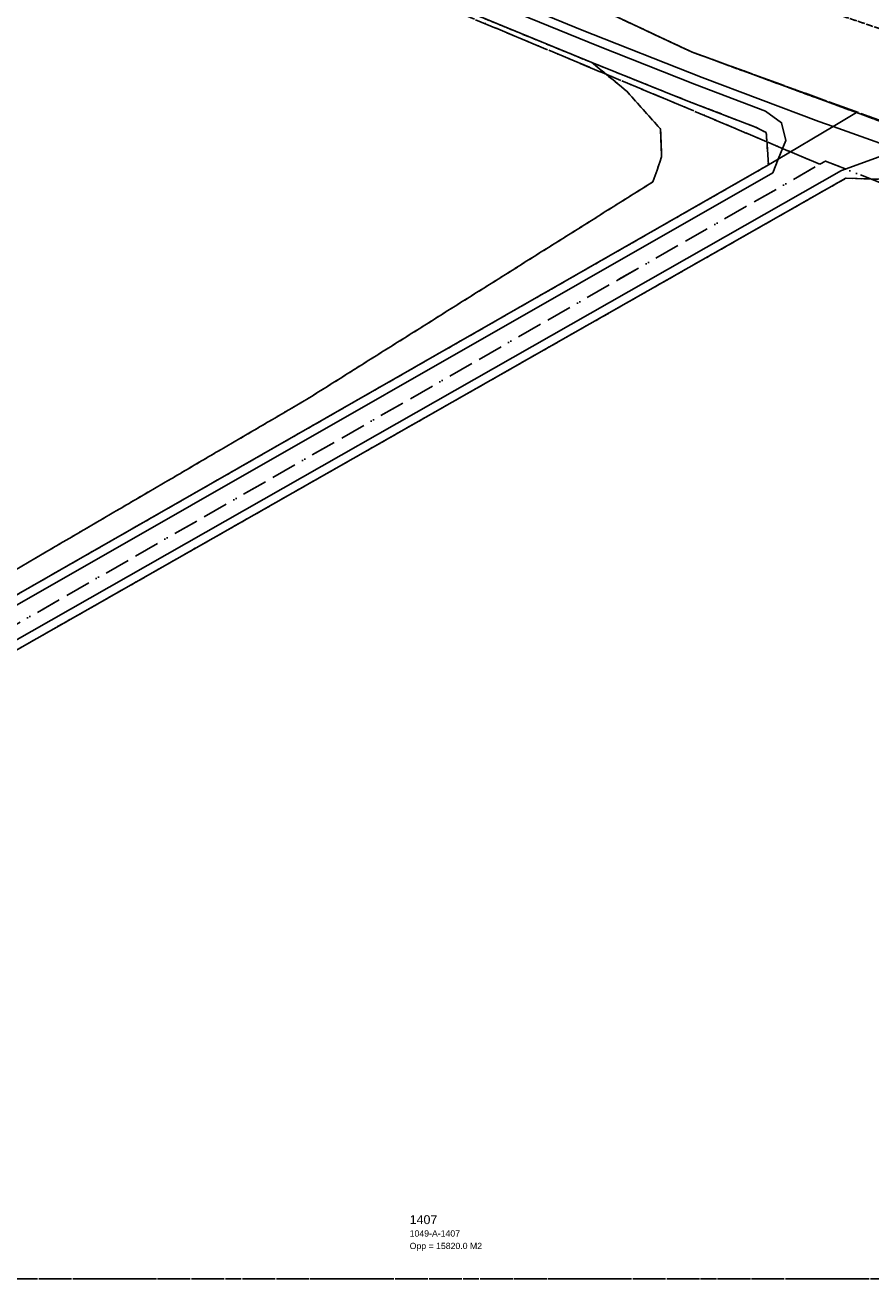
# Model space of a CAD drawing. Header units: millimetres. Extents: x 147731170 to 148246816, y 410327848 to 410827848.
# Tile 7 of 79: x 147860337 to 147907812, y 410327848 to 410398218. Entities that reach past the tile are written whole.
import ezdxf

# ---------------------------------------------------------------- set-up
doc = ezdxf.new("R2010")
doc.units = ezdxf.units.MM
doc.header["$LTSCALE"] = 100
for name, pattern in [('BORDER', [44.45, 12.7, -6.35, 12.7, -6.35, 0, -6.35]), ('HIDDEN', [9.525, 6.35, -3.175]), ('HIDDEN2', [4.7625, 3.175, -1.5875])]:
    doc.linetypes.add(name, pattern=pattern)
for name, color, linetype in [('BEGROEIDTERREINDEEL', 3, 'HIDDEN2'), ('KADASTRALE_CODE', 7, 'Continuous'), ('KADASTRALE_OPPERVLAK', 7, 'Continuous'), ('ONDERSTEUNENDWATERDEEL', 7, 'Continuous'), ('PERCEEL', 210, 'BORDER'), ('PERCEELNUMMER', 7, 'Continuous'), ('RASTERVERDELING', 8, 'HIDDEN'), ('WATERDEEL', 5, 'Continuous')]:
    doc.layers.add(name, color=color, linetype=linetype)
doc.styles.get("Standard").update_dxf_attribs({"font": 'arial.ttf'})

msp = doc.modelspace()

# ---------------------------------------------------------------- linework, layer by layer
at = {"layer": 'BEGROEIDTERREINDEEL', "flags": 128}
for points in [[(148161313, 410367011), (148171543, 410385063), (148162591, 410388491), (148155726, 410390301), (148145734, 410392243), (148138264, 410393595), (148129053, 410394881), (148113261, 410394854), (148099966, 410394195), (148085505, 410392847), (148073572, 410391501), (148057175, 410389390), (148049358, 410388230), (148040465, 410387051), (148029213, 410385687), (148015926, 410383863), (148003028, 410382705), (147988540, 410381945), (147974002, 410382080), (147963390, 410383870), (147951817, 410385220), (147938686, 410389007), (147922177, 410392937), (147910859, 410397148), (147897963, 410401525), (147884587, 410407160), (147868263, 410414929), (147860934, 410417946), (147854748, 410419883), (147843978, 410422939), (147833710, 410425387), (147830148, 410426236), (147822567, 410427036), (147731816, 410445624), (147731816, 410327848), (147731816, 410327848), (147731816, 410437191), (147732297, 410437087), (147791135, 410424568), (147803381, 410423049), (147832577, 410417924), (147840352, 410416864), (147852567, 410415261), (147857780, 410414025), (147860113, 410413035), (147870765, 410408308), (147882433, 410403898), (147897745, 410396712), (147907005, 410393308), (147908949, 410392594), (147921267, 410388157), (147935675, 410384728), (147949846, 410381407), (147955172, 410380357), (147961151, 410379178), (147974799, 410377685), (147987701, 410377437), (148004007, 410378272), (148016410, 410379932), (148030541, 410381328), (148044436, 410383354), (148058086, 410385458), (148072541, 410387227), (148086268, 410389301), (148099243, 410390704), (148113873, 410391629), (148128268, 410391398), (148135881, 410390164), (148141401, 410387561), (148146414, 410382697), (148151374, 410378310), (148156770, 410371632), (148161313, 410367011)], [(147835977, 410438639), (147835680, 410436900), (147833710, 410425387), (147843978, 410422939), (147854748, 410419883), (147860934, 410417946), (147868263, 410414929), (147884587, 410407160), (147897963, 410401525), (147910859, 410397148), (147922177, 410392937), (147938686, 410389007), (147951817, 410385220), (147963390, 410383870), (147974002, 410382080), (147988540, 410381945), (148003028, 410382705), (148015926, 410383863), (148029213, 410385687), (148040465, 410387051), (148049358, 410388230), (148057175, 410389390), (148073572, 410391501), (148064244, 410391890), (148077243, 410393044), (148088349, 410394159), (148100802, 410395455), (148114427, 410396245), (148125431, 410396168), (148138152, 410395239), (148150698, 410392709), (148161218, 410389704), (148171839, 410385627), (148172180, 410386735), (148169021, 410387960), (148159541, 410391167), (148149904, 410393745), (148140075, 410395713), (148130174, 410396978), (148120171, 410397648), (148110168, 410397649), (148100211, 410397076), (148090270, 410395996), (148080322, 410394877), (148070370, 410394062), (148060374, 410393296), (148050432, 410392661), (148040462, 410392033), (148030450, 410391481), (148020458, 410391106), (148010476, 410391002), (148000469, 410391070), (147990482, 410391528), (147980532, 410392572), (147970684, 410393884), (147960808, 410395622), (147950990, 410397690), (147941290, 410400108), (147931706, 410402942), (147922122, 410405776), (147912662, 410409079), (147903294, 410412579), (147894002, 410416358), (147884788, 410420258), (147875758, 410424524), (147866620, 410428624), (147857315, 410432247), (147847816, 410435458), (147838173, 410438148), (147835977, 410438639)], [(147788617, 410327848), (147815345, 410342477), (147845801, 410359452), (147876130, 410377203), (147895578, 410389423), (147896066, 410390822), (147896001, 410392383), (147894107, 410394507), (147892146, 410396116), (147887130, 410398168), (147882104, 410400269), (147876567, 410402662), (147874145, 410403723), (147872148, 410404597), (147865166, 410406733), (147857891, 410409122), (147837820, 410411990), (147809836, 410416399), (147805677, 410415780), (147799506, 410414000), (147792862, 410410998), (147780173, 410404628), (147774376, 410401275), (147731816, 410377884), (147731816, 410382762), (147771783, 410404955), (147774210, 410408915), (147773888, 410412620), (147771285, 410415847), (147766229, 410418142), (147759694, 410420317), (147744829, 410424823), (147731816, 410428547), (147731816, 410327848), (147788617, 410327848)], [(147792726, 410327848), (147902056, 410390366), (147901987, 410391515), (147901937, 410392184), (147901324, 410392495), (147897539, 410393953), (147892146, 410396116), (147894107, 410394507), (147896001, 410392383), (147896066, 410390822), (147895578, 410389423), (147876130, 410377203), (147845801, 410359452), (147815345, 410342477), (147788617, 410327848), (147792726, 410327848)], [(147948029, 410378410), (147944507, 410379213), (147939278, 410380534), (147934780, 410381731), (147930813, 410382869), (147926909, 410384038), (147921483, 410385722), (147914521, 410388005), (147910189, 410389505), (147906402, 410389623), (147797819, 410327848), (147943540, 410327848), (147970958, 410345166), (147968874, 410348467), (147968830, 410348544), (147968791, 410348623), (147968758, 410348705), (147968730, 410348789), (147968708, 410348875), (147968691, 410348961), (147968681, 410349049), (147968676, 410349138), (147968677, 410349226), (147968684, 410349314), (147968697, 410349402), (147968716, 410349488), (147968740, 410349573), (147965356, 410354814), (147965267, 410354832), (147965180, 410354856), (147965094, 410354885), (147965010, 410354921), (147964929, 410354961), (147964851, 410355008), (147964776, 410355059), (147964705, 410355115), (147964638, 410355176), (147951661, 410375732), (147949727, 410377432), (147948029, 410378410)]]:
    msp.add_lwpolyline(points, dxfattribs=at)
at = {"layer": 'ONDERSTEUNENDWATERDEEL', "flags": 128}
for points in [[(147905689, 410392526), (147907005, 410393308), (147897745, 410396712), (147882433, 410403898), (147870765, 410408308), (147860113, 410413035), (147857780, 410414025), (147852567, 410415261), (147840352, 410416864), (147832577, 410417924), (147803381, 410423049)], [(147803159, 410421565), (147832346, 410416442), (147840130, 410415380), (147860147, 410411849), (147870085, 410407183), (147877247, 410403970), (147884626, 410400821), (147891512, 410397973), (147898349, 410395273), (147904886, 410392814), (147905689, 410392526)], [(147882104, 410400269), (147887130, 410398168), (147892146, 410396116), (147897539, 410393953), (147901324, 410392495), (147901937, 410392184), (147901987, 410391515), (147902056, 410390366), (147902613, 410390697), (147903033, 410391739), (147902794, 410392740), (147901900, 410393388), (147897907, 410394907), (147892513, 410397030), (147887506, 410399075)], [(147954927, 410378891), (147955172, 410380357), (147949846, 410381407), (147935675, 410384728), (147921267, 410388157), (147908949, 410392594), (147907005, 410393308), (147905689, 410392526), (147909880, 410391025), (147918943, 410387964), (147925640, 410385865), (147934203, 410383397), (147942718, 410381247), (147954927, 410378891)], [(147944747, 410380286), (147939515, 410381499), (147935027, 410382654), (147931064, 410383753), (147927161, 410384887), (147921742, 410386547), (147914790, 410388803), (147910407, 410390311), (147908277, 410390817), (147906155, 410390058), (147796808, 410327848), (147797819, 410327848)], [(147902056, 410390366), (147792726, 410327848), (147793709, 410327848), (147902304, 410389932), (147902613, 410390697), (147902056, 410390366)], [(147797819, 410327848), (147906402, 410389623), (147910189, 410389505), (147914521, 410388005), (147921483, 410385722), (147926909, 410384038), (147930813, 410382869), (147934780, 410381731), (147939278, 410380534), (147944507, 410379213)]]:
    msp.add_lwpolyline(points, dxfattribs=at)
at = {"layer": 'PERCEEL', "flags": 128}
for points in [[(148122551, 410391809), (148129892, 410396468), (148104808, 410426670), (148104021, 410426235), (148101681, 410429517), (148099371, 410431496), (148097958, 410432560), (148095987, 410433166), (148094365, 410433304), (148091778, 410433044), (148076885, 410428229), (148073384, 410427073), (148052879, 410421091), (148026862, 410414957), (148002238, 410409968), (147980054, 410400702), (147947086, 410403055), (147935372, 410404676), (147930940, 410405289), (147925769, 410406005), (147900430, 410405926), (147875156, 410407068), (147874544, 410407128), (147882433, 410403898), (147893801, 410398563), (147897745, 410396712), (147921267, 410388157), (147926658, 410386889), (147949846, 410381407), (147961151, 410379178), (147974799, 410377685), (147987701, 410377437), (148004007, 410378272), (148016410, 410379932), (148030541, 410381328), (148058086, 410385458), (148072541, 410387227), (148091250, 410389916), (148113873, 410391629), (148122060, 410391498), (148122551, 410391809)], [(147904947, 410390406), (147898158, 410393282), (147869369, 410405315), (147861616, 410408385), (147849539, 410409560), (147824163, 410412994), (147797295, 410417906), (147731816, 410432020), (147731816, 410327848), (147795688, 410327848), (147904947, 410390406)], [(148122060, 410391498), (148113873, 410391629), (148091250, 410389916), (148072541, 410387227), (148058086, 410385458), (148030541, 410381328), (148016410, 410379932), (148004007, 410378272), (147987701, 410377437), (147974799, 410377685), (147961151, 410379178), (147949846, 410381407), (147926658, 410386889), (147921267, 410388157), (147897745, 410396712), (147893801, 410398563), (147882433, 410403898), (147874544, 410407128), (147861616, 410408385), (147869369, 410405315), (147898158, 410393282), (147904947, 410390406), (147905264, 410390588), (147908736, 410389211), (147912236, 410387905), (147915760, 410386670), (147919310, 410385506), (147922882, 410384414), (147926475, 410383395), (147930088, 410382448), (147933720, 410381574), (147937368, 410380774), (147941080, 410379903), (147944805, 410379095), (147948544, 410378350), (147952295, 410377668), (147952972, 410376588), (147969898, 410374639), (147981487, 410374028), (147992437, 410374114), (148002655, 410374653), (148018161, 410376127), (148043040, 410379716), (148057783, 410381909), (148087594, 410385901), (148102423, 410387524), (148114268, 410388124), (148116936, 410388246), (148122060, 410391498)], [(147952972, 410376588), (147952295, 410377668), (147948544, 410378350), (147944805, 410379095), (147941080, 410379903), (147937368, 410380774), (147933720, 410381574), (147930088, 410382448), (147926475, 410383395), (147922882, 410384414), (147919310, 410385506), (147915760, 410386670), (147912236, 410387905), (147908736, 410389211), (147905264, 410390588), (147904947, 410390406), (147795688, 410327848), (147946220, 410327848), (147972999, 410344627), (147952972, 410376588)]]:
    msp.add_lwpolyline(points, dxfattribs=at)
at = {"layer": 'RASTERVERDELING', "flags": 128}
msp.add_lwpolyline([(147731816, 410327848), (148231816, 410327848), (148231816, 410827848), (147731816, 410827848), (147731816, 410327848)], dxfattribs=at)
at = {"layer": 'WATERDEEL', "flags": 128}
for points in [[(147902613, 410390697), (147905689, 410392526), (147904886, 410392814), (147898349, 410395273), (147891512, 410397973), (147884626, 410400821), (147877247, 410403970), (147870085, 410407183), (147860147, 410411849), (147840130, 410415380), (147832346, 410416442), (147803159, 410421565)], [(147806125, 410418503), (147838043, 410413473), (147859888, 410410966), (147867202, 410407969), (147872552, 410405493), (147876954, 410403551), (147882493, 410401186), (147887506, 410399075), (147892513, 410397030), (147897907, 410394907), (147901900, 410393388), (147902794, 410392740), (147903033, 410391739), (147902613, 410390697)], [(147942718, 410381247), (147934203, 410383397), (147925640, 410385865), (147918943, 410387964), (147909880, 410391025), (147905689, 410392526), (147902613, 410390697), (147902304, 410389932), (147793709, 410327848), (147796808, 410327848)], [(147796808, 410327848), (147906155, 410390058), (147908277, 410390817), (147910407, 410390311), (147914790, 410388803), (147921742, 410386547), (147927161, 410384887), (147931064, 410383753), (147935027, 410382654), (147939515, 410381499), (147944747, 410380286)]]:
    msp.add_lwpolyline(points, dxfattribs=at)

# ---------------------------------------------------------------- texts
at = {"layer": 'KADASTRALE_CODE'}
msp.add_text('1049-A-1407', height=350, dxfattribs=at).set_placement((147881923, 410330224))
at = {"layer": 'KADASTRALE_OPPERVLAK'}
msp.add_text('Opp = 15820.0 M2', height=350, dxfattribs=at).set_placement((147881923, 410329524))
at = {"layer": 'PERCEELNUMMER'}
msp.add_text('1407', height=500, dxfattribs=at).set_placement((147881923, 410330924))

doc.saveas('drawing.dxf')
